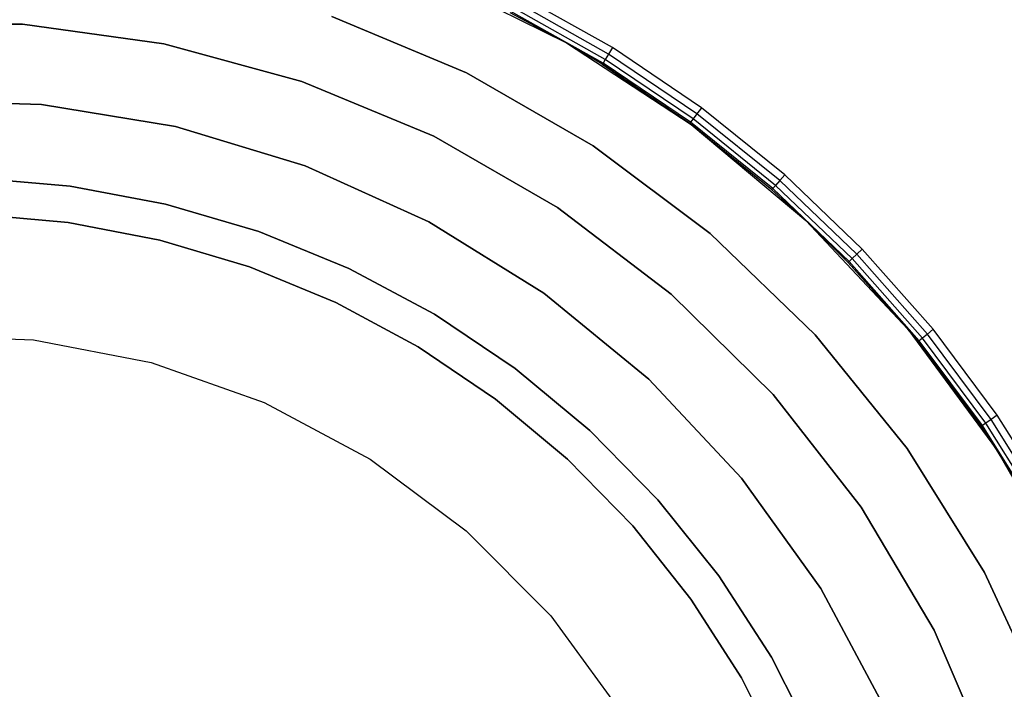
# Model space of a CAD drawing. Extents: x 0.61 to 3.96, y -1.67 to 1.67.
# Tile 23 of 27: x 2.37 to 3.36, y 0.45 to 1.12. Entities that reach past the tile are written whole.
import ezdxf

# ---------------------------------------------------------------- set-up
doc = ezdxf.new("R2010")
doc.units = 0
doc.header["$MEASUREMENT"] = 0
doc.layers.get('0').update_dxf_attribs({"color": 13, "linetype": 'CONTINUOUS'})

# ---------------------------------------------------------------- blocks, each defined once
blk = doc.blocks.new('ACRE_PM_STL_1')
at = {"color": 0}
for p, q in [((2.78151, 1.16707, 0.86811), (2.91607, 1.10034, 0.86811)), ((2.78151, 1.16707, 0.86811), (2.91607, 1.10034, 0.86811)), ((2.95862, 1.08918, 0.10977), (2.86512, 1.1416, 0.10977)), ((2.95862, 1.08918, 0.10977), (2.86512, 1.1416, 0.10977)), ((2.96258, 1.09559, 0.10827), (2.86853, 1.14832, 0.10827)), ((2.96258, 1.09559, 0.10827), (2.86853, 1.14832, 0.10827)), ((2.91607, 1.10034, 0.86811), (2.85963, 1.13076, 0.12795)), ((2.91607, 1.10034, 0.86811), (2.85963, 1.13076, 0.12795)), ((2.91607, 1.10034, 0.12795), (2.85963, 1.13076, 0.12795)), ((2.91607, 1.10034, 0.12795), (2.85963, 1.13076, 0.12795)), ((2.91607, 1.10034, 0.12795), (2.86031, 1.1321, 0.12042)), ((2.91607, 1.10034, 0.12795), (2.86031, 1.1321, 0.12042)), ((2.95303, 1.08011, 0.12042), (2.86031, 1.1321, 0.12042)), ((2.95303, 1.08011, 0.12042), (2.86031, 1.1321, 0.12042)), ((2.95527, 1.08374, 0.11403), (2.86224, 1.1359, 0.11403)), ((2.95527, 1.08374, 0.11403), (2.86224, 1.1359, 0.11403)), ((2.22492, 1.12036, 0.07677), (2.36869, 1.11903, 0.07677)), ((2.36869, 1.11903, 1.10039), (2.22492, 1.12036, 1.10039)), ((2.36869, 1.11903, 1.10039), (2.22492, 1.12036, 1.10039)), ((2.22492, 1.12036, 0.07677), (2.36869, 1.11903, 0.07677)), ((2.81569, 1.0701, 0.86811), (2.68018, 1.12702, 0.86811)), ((2.68018, 1.12702, 0.07677), (2.81569, 1.0701, 0.07677)), ((2.68018, 1.12702, 0.07677), (2.81569, 1.0701, 0.07677)), ((2.81569, 1.0701, 0.86811), (2.68018, 1.12702, 0.86811)), ((2.36869, 1.11903, 0.07677), (2.51111, 1.09933, 0.07677)), ((2.51111, 1.09933, 1.10039), (2.36869, 1.11903, 1.10039)), ((2.36869, 1.11903, 1.10039), (2.36869, 1.11903, 0.07677)), ((2.51111, 1.09933, 1.10039), (2.36869, 1.11903, 1.10039)), ((2.36869, 1.11903, 0.07677), (2.51111, 1.09933, 0.07677)), ((2.36869, 1.11903, 1.10039), (2.36869, 1.11903, 0.07677)), ((2.95224, 1.07884, 0.12795), (2.91607, 1.10034, 0.86811)), ((2.91607, 1.10034, 0.86811), (3.04179, 1.01815, 0.86811)), ((2.91607, 1.10034, 0.86811), (2.91607, 1.10034, 0.12795)), ((2.91607, 1.10034, 0.86811), (2.91607, 1.10034, 0.12795)), ((2.95224, 1.07884, 0.12795), (2.91607, 1.10034, 0.86811)), ((2.95224, 1.07884, 0.12795), (2.91607, 1.10034, 0.12795)), ((2.91607, 1.10034, 0.12795), (2.95303, 1.08011, 0.12042)), ((2.91607, 1.10034, 0.12795), (2.95303, 1.08011, 0.12042)), ((2.95224, 1.07884, 0.12795), (2.91607, 1.10034, 0.12795)), ((2.91607, 1.10034, 0.86811), (3.04179, 1.01815, 0.86811)), ((2.51111, 1.09933, 0.07677), (2.64985, 1.06158, 0.07677)), ((2.64985, 1.06158, 1.10039), (2.51111, 1.09933, 1.10039)), ((2.51111, 1.09933, 1.10039), (2.51111, 1.09933, 0.07677)), ((2.64985, 1.06158, 1.10039), (2.51111, 1.09933, 1.10039)), ((2.51111, 1.09933, 0.07677), (2.64985, 1.06158, 0.07677)), ((2.51111, 1.09933, 1.10039), (2.51111, 1.09933, 0.07677)), ((2.96258, 1.09559, 0.10827), (2.95862, 1.08918, 0.10977)), ((2.96258, 1.09559, 0.10827), (2.95862, 1.08918, 0.10977)), ((3.05188, 1.03517, 0.10827), (2.96258, 1.09559, 0.10827)), ((3.05188, 1.03517, 0.10827), (2.96258, 1.09559, 0.10827)), ((2.95224, 1.07884, 0.12795), (2.95303, 1.08011, 0.12042)), ((2.95224, 1.07884, 0.12795), (2.95303, 1.08011, 0.12042)), ((2.95527, 1.08374, 0.11403), (2.95303, 1.08011, 0.12042)), ((2.95527, 1.08374, 0.11403), (2.95303, 1.08011, 0.12042)), ((3.04107, 1.02055, 0.12042), (2.95303, 1.08011, 0.12042)), ((3.04107, 1.02055, 0.12042), (2.95303, 1.08011, 0.12042)), ((2.95862, 1.08918, 0.10977), (2.95527, 1.08374, 0.11403)), ((2.95862, 1.08918, 0.10977), (2.95527, 1.08374, 0.11403)), ((3.04361, 1.02398, 0.11403), (2.95527, 1.08374, 0.11403)), ((3.04361, 1.02398, 0.11403), (2.95527, 1.08374, 0.11403)), ((3.0474, 1.02911, 0.10977), (2.95862, 1.08918, 0.10977)), ((3.0474, 1.02911, 0.10977), (2.95862, 1.08918, 0.10977)), ((2.94318, 0.99695, 0.86811), (2.81569, 1.0701, 0.86811)), ((2.81569, 1.0701, 0.86811), (2.81569, 1.0701, 0.07677)), ((2.81569, 1.0701, 0.07677), (2.94318, 0.99695, 0.07677)), ((2.81569, 1.0701, 0.86811), (2.81569, 1.0701, 0.07677)), ((2.81569, 1.0701, 0.07677), (2.94318, 0.99695, 0.07677)), ((2.94318, 0.99695, 0.86811), (2.81569, 1.0701, 0.86811)), ((3.04018, 1.01934, 0.12795), (2.95224, 1.07884, 0.12795)), ((2.95224, 1.07884, 0.12795), (3.04179, 1.01815, 0.86811)), ((2.95224, 1.07884, 0.12795), (3.04179, 1.01815, 0.86811)), ((3.04018, 1.01934, 0.12795), (2.95224, 1.07884, 0.12795)), ((2.64985, 1.06158, 0.07677), (2.78262, 1.0064, 0.07677)), ((2.78262, 1.0064, 1.10039), (2.64985, 1.06158, 1.10039)), ((2.64985, 1.06158, 1.10039), (2.64985, 1.06158, 0.07677)), ((2.78262, 1.0064, 1.10039), (2.64985, 1.06158, 1.10039)), ((2.64985, 1.06158, 0.07677), (2.78262, 1.0064, 0.07677)), ((2.64985, 1.06158, 1.10039), (2.64985, 1.06158, 0.07677)), ((2.38791, 1.03837, 0.07677), (2.25151, 1.04272, 0.07677)), ((2.25151, 1.04272, 1.10039), (2.38791, 1.03837, 1.10039)), ((2.38791, 1.03837, 0.07677), (2.25151, 1.04272, 0.07677)), ((2.25151, 1.04272, 1.10039), (2.38791, 1.03837, 1.10039)), ((2.52258, 1.01624, 0.07677), (2.38791, 1.03837, 0.07677)), ((2.38791, 1.03837, 1.10039), (2.52258, 1.01624, 1.10039)), ((2.38791, 1.03837, 0.07677), (2.38791, 1.03837, 1.10039)), ((2.38791, 1.03837, 0.07677), (2.38791, 1.03837, 1.10039)), ((2.52258, 1.01624, 0.07677), (2.38791, 1.03837, 0.07677)), ((2.38791, 1.03837, 1.10039), (2.52258, 1.01624, 1.10039)), ((3.05188, 1.03517, 0.10827), (3.0474, 1.02911, 0.10977)), ((3.05188, 1.03517, 0.10827), (3.0474, 1.02911, 0.10977)), ((3.13582, 0.9675, 0.10827), (3.05188, 1.03517, 0.10827)), ((3.13582, 0.9675, 0.10827), (3.05188, 1.03517, 0.10827)), ((3.04018, 1.01934, 0.12795), (3.04107, 1.02055, 0.12042)), ((3.04018, 1.01934, 0.12795), (3.04107, 1.02055, 0.12042)), ((3.04361, 1.02398, 0.11403), (3.04107, 1.02055, 0.12042)), ((3.04361, 1.02398, 0.11403), (3.04107, 1.02055, 0.12042)), ((3.12382, 0.95383, 0.12042), (3.04107, 1.02055, 0.12042)), ((3.12382, 0.95383, 0.12042), (3.04107, 1.02055, 0.12042)), ((3.0474, 1.02911, 0.10977), (3.04361, 1.02398, 0.11403)), ((3.0474, 1.02911, 0.10977), (3.04361, 1.02398, 0.11403)), ((3.12664, 0.95703, 0.11403), (3.04361, 1.02398, 0.11403)), ((3.12664, 0.95703, 0.11403), (3.04361, 1.02398, 0.11403)), ((3.13085, 0.96183, 0.10977), (3.0474, 1.02911, 0.10977)), ((3.13085, 0.96183, 0.10977), (3.0474, 1.02911, 0.10977)), ((2.65321, 0.97673, 0.07677), (2.52258, 1.01624, 0.07677)), ((2.52258, 1.01624, 1.10039), (2.65321, 0.97673, 1.10039)), ((2.52258, 1.01624, 0.07677), (2.52258, 1.01624, 1.10039)), ((2.52258, 1.01624, 0.07677), (2.52258, 1.01624, 1.10039)), ((2.65321, 0.97673, 0.07677), (2.52258, 1.01624, 0.07677)), ((2.52258, 1.01624, 1.10039), (2.65321, 0.97673, 1.10039)), ((3.12283, 0.9527, 0.12795), (3.04018, 1.01934, 0.12795)), ((3.04018, 1.01934, 0.12795), (3.04179, 1.01815, 0.86811)), ((3.04018, 1.01934, 0.12795), (3.04179, 1.01815, 0.86811)), ((3.12283, 0.9527, 0.12795), (3.04018, 1.01934, 0.12795)), ((3.12283, 0.9527, 0.12795), (3.04179, 1.01815, 0.86811)), ((3.04179, 1.01815, 0.86811), (3.15691, 0.92167, 0.86811)), ((3.12283, 0.9527, 0.12795), (3.04179, 1.01815, 0.86811)), ((3.04179, 1.01815, 0.86811), (3.15691, 0.92167, 0.86811)), ((2.78262, 1.0064, 0.07677), (2.90724, 0.9347, 0.07677)), ((2.90724, 0.9347, 1.10039), (2.78262, 1.0064, 1.10039)), ((2.78262, 1.0064, 1.10039), (2.78262, 1.0064, 0.07677)), ((2.90724, 0.9347, 1.10039), (2.78262, 1.0064, 1.10039)), ((2.78262, 1.0064, 0.07677), (2.90724, 0.9347, 0.07677)), ((2.78262, 1.0064, 1.10039), (2.78262, 1.0064, 0.07677)), ((3.06072, 0.9087, 0.86811), (2.94318, 0.99695, 0.86811)), ((2.94318, 0.99695, 0.86811), (2.94318, 0.99695, 0.07677)), ((2.94318, 0.99695, 0.07677), (3.06072, 0.9087, 0.07677)), ((2.94318, 0.99695, 0.86811), (2.94318, 0.99695, 0.07677)), ((2.94318, 0.99695, 0.07677), (3.06072, 0.9087, 0.07677)), ((3.06072, 0.9087, 0.86811), (2.94318, 0.99695, 0.86811)), ((2.77756, 0.92051, 0.07677), (2.65321, 0.97673, 0.07677)), ((2.65321, 0.97673, 1.10039), (2.77756, 0.92051, 1.10039)), ((2.65321, 0.97673, 0.07677), (2.65321, 0.97673, 1.10039)), ((2.65321, 0.97673, 0.07677), (2.65321, 0.97673, 1.10039)), ((2.77756, 0.92051, 0.07677), (2.65321, 0.97673, 0.07677)), ((2.65321, 0.97673, 1.10039), (2.77756, 0.92051, 1.10039)), ((2.31933, 0.9646, 0.6752), (2.41675, 0.95633, 0.6752)), ((2.41675, 0.95633, 0.59646), (2.31933, 0.9646, 0.59646)), ((2.31933, 0.9646, 0.6752), (2.41675, 0.95633, 0.6752)), ((2.41675, 0.95633, 0.59646), (2.31933, 0.9646, 0.59646)), ((3.13085, 0.96183, 0.10977), (3.12664, 0.95703, 0.11403)), ((3.13085, 0.96183, 0.10977), (3.12664, 0.95703, 0.11403)), ((3.13582, 0.9675, 0.10827), (3.13085, 0.96183, 0.10977)), ((3.13582, 0.9675, 0.10827), (3.13085, 0.96183, 0.10977)), ((3.20837, 0.88781, 0.10977), (3.13085, 0.96183, 0.10977)), ((3.20837, 0.88781, 0.10977), (3.13085, 0.96183, 0.10977)), ((3.2138, 0.89303, 0.10827), (3.13582, 0.9675, 0.10827)), ((3.2138, 0.89303, 0.10827), (3.13582, 0.9675, 0.10827)), ((2.41675, 0.95633, 0.6752), (2.41675, 0.95633, 0.59646)), ((2.41675, 0.95633, 0.6752), (2.51283, 0.93824, 0.6752)), ((2.51283, 0.93824, 0.59646), (2.41675, 0.95633, 0.59646)), ((2.41675, 0.95633, 0.6752), (2.41675, 0.95633, 0.59646)), ((2.41675, 0.95633, 0.6752), (2.51283, 0.93824, 0.6752)), ((2.51283, 0.93824, 0.59646), (2.41675, 0.95633, 0.59646)), ((3.12283, 0.9527, 0.12795), (3.12382, 0.95383, 0.12042)), ((3.12283, 0.9527, 0.12795), (3.12382, 0.95383, 0.12042)), ((3.15691, 0.92167, 0.12795), (3.12283, 0.9527, 0.12795)), ((3.12283, 0.9527, 0.12795), (3.15691, 0.92167, 0.86811)), ((3.12283, 0.9527, 0.12795), (3.15691, 0.92167, 0.86811)), ((3.15691, 0.92167, 0.12795), (3.12283, 0.9527, 0.12795)), ((3.12664, 0.95703, 0.11403), (3.12382, 0.95383, 0.12042)), ((3.12664, 0.95703, 0.11403), (3.12382, 0.95383, 0.12042)), ((3.15691, 0.92167, 0.12795), (3.12382, 0.95383, 0.12042)), ((3.15691, 0.92167, 0.12795), (3.12382, 0.95383, 0.12042)), ((3.2007, 0.88042, 0.12042), (3.12382, 0.95383, 0.12042)), ((3.2007, 0.88042, 0.12042), (3.12382, 0.95383, 0.12042)), ((3.20377, 0.88338, 0.11403), (3.12664, 0.95703, 0.11403)), ((3.20377, 0.88338, 0.11403), (3.12664, 0.95703, 0.11403)), ((2.51283, 0.93824, 0.6752), (2.51283, 0.93824, 0.59646)), ((2.51283, 0.93824, 0.6752), (2.60659, 0.91053, 0.6752)), ((2.60659, 0.91053, 0.59646), (2.51283, 0.93824, 0.59646)), ((2.51283, 0.93824, 0.6752), (2.51283, 0.93824, 0.59646)), ((2.51283, 0.93824, 0.6752), (2.60659, 0.91053, 0.6752)), ((2.60659, 0.91053, 0.59646), (2.51283, 0.93824, 0.59646)), ((2.90724, 0.9347, 0.07677), (3.02167, 0.84764, 0.07677)), ((3.02167, 0.84764, 1.10039), (2.90724, 0.9347, 1.10039)), ((2.90724, 0.9347, 1.10039), (2.90724, 0.9347, 0.07677)), ((3.02167, 0.84764, 1.10039), (2.90724, 0.9347, 1.10039)), ((2.90724, 0.9347, 0.07677), (3.02167, 0.84764, 0.07677)), ((2.90724, 0.9347, 1.10039), (2.90724, 0.9347, 0.07677)), ((2.4146, 0.91977, 0.08337), (2.32089, 0.92801, 0.08337)), ((2.32089, 0.92801, 0.13104), (2.4146, 0.91977, 0.13104)), ((2.4146, 0.91977, 0.08337), (2.32089, 0.92801, 0.08337)), ((2.32089, 0.92801, 0.13104), (2.4146, 0.91977, 0.13104)), ((3.19962, 0.87938, 0.12795), (3.15691, 0.92167, 0.86811)), ((3.15691, 0.92167, 0.86811), (3.25981, 0.81226, 0.86811)), ((3.19962, 0.87938, 0.12795), (3.15691, 0.92167, 0.12795)), ((3.15691, 0.92167, 0.12795), (3.15691, 0.92167, 0.86811)), ((3.19962, 0.87938, 0.12795), (3.15691, 0.92167, 0.86811)), ((3.15691, 0.92167, 0.12795), (3.15691, 0.92167, 0.86811)), ((3.15691, 0.92167, 0.12795), (3.2007, 0.88042, 0.12042)), ((3.15691, 0.92167, 0.12795), (3.2007, 0.88042, 0.12042)), ((3.19962, 0.87938, 0.12795), (3.15691, 0.92167, 0.12795)), ((3.15691, 0.92167, 0.86811), (3.25981, 0.81226, 0.86811)), ((2.50699, 0.90209, 0.08337), (2.4146, 0.91977, 0.08337)), ((2.4146, 0.91977, 0.08337), (2.4146, 0.91977, 0.13104)), ((2.4146, 0.91977, 0.13104), (2.50699, 0.90209, 0.13104)), ((2.4146, 0.91977, 0.08337), (2.4146, 0.91977, 0.13104)), ((2.50699, 0.90209, 0.08337), (2.4146, 0.91977, 0.08337)), ((2.4146, 0.91977, 0.13104), (2.50699, 0.90209, 0.13104)), ((2.89351, 0.84854, 0.07677), (2.77756, 0.92051, 0.07677)), ((2.77756, 0.92051, 1.10039), (2.89351, 0.84854, 1.10039)), ((2.77756, 0.92051, 0.07677), (2.77756, 0.92051, 1.10039)), ((2.77756, 0.92051, 0.07677), (2.77756, 0.92051, 1.10039)), ((2.89351, 0.84854, 0.07677), (2.77756, 0.92051, 0.07677)), ((2.77756, 0.92051, 1.10039), (2.89351, 0.84854, 1.10039)), ((2.59713, 0.87516, 0.08337), (2.50699, 0.90209, 0.08337)), ((2.50699, 0.90209, 0.08337), (2.50699, 0.90209, 0.13104)), ((2.50699, 0.90209, 0.13104), (2.59713, 0.87516, 0.13104)), ((2.50699, 0.90209, 0.08337), (2.50699, 0.90209, 0.13104)), ((2.59713, 0.87516, 0.08337), (2.50699, 0.90209, 0.08337)), ((2.50699, 0.90209, 0.13104), (2.59713, 0.87516, 0.13104)), ((2.60659, 0.91053, 0.6752), (2.60659, 0.91053, 0.59646)), ((2.60659, 0.91053, 0.6752), (2.69706, 0.87347, 0.6752)), ((2.69706, 0.87347, 0.59646), (2.60659, 0.91053, 0.59646)), ((2.60659, 0.91053, 0.6752), (2.60659, 0.91053, 0.59646)), ((2.60659, 0.91053, 0.6752), (2.69706, 0.87347, 0.6752)), ((2.69706, 0.87347, 0.59646), (2.60659, 0.91053, 0.59646)), ((3.16652, 0.80667, 0.86811), (3.06072, 0.9087, 0.86811)), ((3.06072, 0.9087, 0.86811), (3.06072, 0.9087, 0.07677)), ((3.06072, 0.9087, 0.07677), (3.16652, 0.80667, 0.07677)), ((3.06072, 0.9087, 0.86811), (3.06072, 0.9087, 0.07677)), ((3.06072, 0.9087, 0.07677), (3.16652, 0.80667, 0.07677)), ((3.16652, 0.80667, 0.86811), (3.06072, 0.9087, 0.86811)), ((3.2138, 0.89303, 0.10827), (3.20837, 0.88781, 0.10977)), ((3.2138, 0.89303, 0.10827), (3.20837, 0.88781, 0.10977)), ((3.28527, 0.81231, 0.10827), (3.2138, 0.89303, 0.10827)), ((3.28527, 0.81231, 0.10827), (3.2138, 0.89303, 0.10827)), ((3.20377, 0.88338, 0.11403), (3.2007, 0.88042, 0.12042)), ((3.20377, 0.88338, 0.11403), (3.2007, 0.88042, 0.12042)), ((3.20837, 0.88781, 0.10977), (3.20377, 0.88338, 0.11403)), ((3.20837, 0.88781, 0.10977), (3.20377, 0.88338, 0.11403)), ((3.27447, 0.80352, 0.11403), (3.20377, 0.88338, 0.11403)), ((3.27447, 0.80352, 0.11403), (3.20377, 0.88338, 0.11403)), ((3.27943, 0.80755, 0.10977), (3.20837, 0.88781, 0.10977)), ((3.27943, 0.80755, 0.10977), (3.20837, 0.88781, 0.10977)), ((2.68407, 0.83924, 0.08337), (2.59713, 0.87516, 0.08337)), ((2.59713, 0.87516, 0.08337), (2.59713, 0.87516, 0.13104)), ((2.59713, 0.87516, 0.13104), (2.68407, 0.83924, 0.13104)), ((2.59713, 0.87516, 0.08337), (2.59713, 0.87516, 0.13104)), ((2.68407, 0.83924, 0.08337), (2.59713, 0.87516, 0.08337)), ((2.59713, 0.87516, 0.13104), (2.68407, 0.83924, 0.13104)), ((2.69706, 0.87347, 0.6752), (2.69706, 0.87347, 0.59646)), ((2.69706, 0.87347, 0.6752), (2.78332, 0.82746, 0.6752)), ((2.78332, 0.82746, 0.59646), (2.69706, 0.87347, 0.59646)), ((2.69706, 0.87347, 0.6752), (2.69706, 0.87347, 0.59646)), ((2.69706, 0.87347, 0.6752), (2.78332, 0.82746, 0.6752)), ((2.78332, 0.82746, 0.59646), (2.69706, 0.87347, 0.59646)), ((3.19962, 0.87938, 0.12795), (3.2007, 0.88042, 0.12042)), ((3.19962, 0.87938, 0.12795), (3.2007, 0.88042, 0.12042)), ((3.25981, 0.81226, 0.12795), (3.19962, 0.87938, 0.12795)), ((3.19962, 0.87938, 0.12795), (3.25981, 0.81226, 0.86811)), ((3.19962, 0.87938, 0.12795), (3.25981, 0.81226, 0.86811)), ((3.19962, 0.87938, 0.12795), (3.27116, 0.80083, 0.12042)), ((3.25981, 0.81226, 0.12795), (3.19962, 0.87938, 0.12795)), ((3.19962, 0.87938, 0.12795), (3.27116, 0.80083, 0.12042)), ((3.27116, 0.80083, 0.12042), (3.2007, 0.88042, 0.12042)), ((3.27116, 0.80083, 0.12042), (3.2007, 0.88042, 0.12042)), ((2.99907, 0.76205, 0.07677), (2.89351, 0.84854, 0.07677)), ((2.89351, 0.84854, 1.10039), (2.99907, 0.76205, 1.10039)), ((2.89351, 0.84854, 0.07677), (2.89351, 0.84854, 1.10039)), ((2.89351, 0.84854, 0.07677), (2.89351, 0.84854, 1.10039)), ((2.99907, 0.76205, 0.07677), (2.89351, 0.84854, 0.07677)), ((2.89351, 0.84854, 1.10039), (2.99907, 0.76205, 1.10039)), ((3.02167, 0.84764, 0.07677), (3.12403, 0.74667, 0.07677)), ((3.12403, 0.74667, 1.10039), (3.02167, 0.84764, 1.10039)), ((3.02167, 0.84764, 1.10039), (3.02167, 0.84764, 0.07677)), ((3.12403, 0.74667, 1.10039), (3.02167, 0.84764, 1.10039)), ((3.02167, 0.84764, 0.07677), (3.12403, 0.74667, 0.07677)), ((3.02167, 0.84764, 1.10039), (3.02167, 0.84764, 0.07677)), ((2.76693, 0.79471, 0.08337), (2.68407, 0.83924, 0.08337)), ((2.68407, 0.83924, 0.08337), (2.68407, 0.83924, 0.13104)), ((2.68407, 0.83924, 0.13104), (2.76693, 0.79471, 0.13104)), ((2.68407, 0.83924, 0.08337), (2.68407, 0.83924, 0.13104)), ((2.76693, 0.79471, 0.08337), (2.68407, 0.83924, 0.08337)), ((2.68407, 0.83924, 0.13104), (2.76693, 0.79471, 0.13104)), ((2.78332, 0.82746, 0.6752), (2.78332, 0.82746, 0.59646)), ((2.78332, 0.82746, 0.6752), (2.86449, 0.77295, 0.6752)), ((2.86449, 0.77295, 0.59646), (2.78332, 0.82746, 0.59646)), ((2.78332, 0.82746, 0.6752), (2.78332, 0.82746, 0.59646)), ((2.78332, 0.82746, 0.6752), (2.86449, 0.77295, 0.6752)), ((2.86449, 0.77295, 0.59646), (2.78332, 0.82746, 0.59646)), ((2.25943, 0.80663, 0.07677), (2.37996, 0.80166, 0.07677)), ((2.25943, 0.80663, 0.07677), (2.37996, 0.80166, 0.07677)), ((2.25943, 0.80663, 0.00197), (2.37996, 0.80166, 0.00197)), ((2.25943, 0.80663, 0.00197), (2.37996, 0.80166, 0.00197)), ((3.25898, 0.69241, 0.86811), (3.16652, 0.80667, 0.86811)), ((3.16652, 0.80667, 0.86811), (3.16652, 0.80667, 0.07677)), ((3.16652, 0.80667, 0.07677), (3.25898, 0.69241, 0.07677)), ((3.16652, 0.80667, 0.86811), (3.16652, 0.80667, 0.07677)), ((3.16652, 0.80667, 0.07677), (3.25898, 0.69241, 0.07677)), ((3.25898, 0.69241, 0.86811), (3.16652, 0.80667, 0.86811)), ((3.27, 0.79988, 0.12795), (3.25981, 0.81226, 0.86811)), ((3.25981, 0.81226, 0.86811), (3.34904, 0.69144, 0.86811)), ((3.27, 0.79988, 0.12795), (3.25981, 0.81226, 0.12795)), ((3.25981, 0.81226, 0.12795), (3.25981, 0.81226, 0.86811)), ((3.27, 0.79988, 0.12795), (3.25981, 0.81226, 0.86811)), ((3.25981, 0.81226, 0.12795), (3.25981, 0.81226, 0.86811)), ((3.25981, 0.81226, 0.12795), (3.27116, 0.80083, 0.12042)), ((3.25981, 0.81226, 0.12795), (3.27116, 0.80083, 0.12042)), ((3.27, 0.79988, 0.12795), (3.25981, 0.81226, 0.12795)), ((3.25981, 0.81226, 0.86811), (3.34904, 0.69144, 0.86811)), ((3.27447, 0.80352, 0.11403), (3.27116, 0.80083, 0.12042)), ((3.27447, 0.80352, 0.11403), (3.27116, 0.80083, 0.12042)), ((3.27943, 0.80755, 0.10977), (3.27447, 0.80352, 0.11403)), ((3.27943, 0.80755, 0.10977), (3.27447, 0.80352, 0.11403)), ((3.33825, 0.71803, 0.11403), (3.27447, 0.80352, 0.11403)), ((3.33825, 0.71803, 0.11403), (3.27447, 0.80352, 0.11403)), ((3.28527, 0.81231, 0.10827), (3.27943, 0.80755, 0.10977)), ((3.28527, 0.81231, 0.10827), (3.27943, 0.80755, 0.10977)), ((3.34352, 0.72163, 0.10977), (3.27943, 0.80755, 0.10977)), ((3.34352, 0.72163, 0.10977), (3.27943, 0.80755, 0.10977)), ((3.34974, 0.72588, 0.10827), (3.28527, 0.81231, 0.10827)), ((3.34974, 0.72588, 0.10827), (3.28527, 0.81231, 0.10827)), ((2.37996, 0.80166, 0.07677), (2.49839, 0.77877, 0.07677)), ((2.37996, 0.80166, 0.07677), (2.49839, 0.77877, 0.07677)), ((2.37996, 0.80166, 0.07677), (2.37996, 0.80166, 0.00197)), ((2.37996, 0.80166, 0.00197), (2.49839, 0.77877, 0.00197)), ((2.37996, 0.80166, 0.07677), (2.37996, 0.80166, 0.00197)), ((2.37996, 0.80166, 0.00197), (2.49839, 0.77877, 0.00197)), ((2.84487, 0.74203, 0.08337), (2.76693, 0.79471, 0.08337)), ((2.76693, 0.79471, 0.08337), (2.76693, 0.79471, 0.13104)), ((2.76693, 0.79471, 0.13104), (2.84487, 0.74203, 0.13104)), ((2.76693, 0.79471, 0.08337), (2.76693, 0.79471, 0.13104)), ((2.84487, 0.74203, 0.08337), (2.76693, 0.79471, 0.08337)), ((2.76693, 0.79471, 0.13104), (2.84487, 0.74203, 0.13104)), ((3.27, 0.79988, 0.12795), (3.27116, 0.80083, 0.12042)), ((3.27, 0.79988, 0.12795), (3.27116, 0.80083, 0.12042)), ((3.33348, 0.71478, 0.12795), (3.27, 0.79988, 0.12795)), ((3.27, 0.79988, 0.12795), (3.34904, 0.69144, 0.86811)), ((3.27, 0.79988, 0.12795), (3.34904, 0.69144, 0.86811)), ((3.33348, 0.71478, 0.12795), (3.27, 0.79988, 0.12795)), ((3.33472, 0.71563, 0.12042), (3.27116, 0.80083, 0.12042)), ((3.33472, 0.71563, 0.12042), (3.27116, 0.80083, 0.12042)), ((2.49839, 0.77877, 0.07677), (2.6121, 0.73849, 0.07677)), ((2.49839, 0.77877, 0.07677), (2.6121, 0.73849, 0.07677)), ((2.49839, 0.77877, 0.07677), (2.49839, 0.77877, 0.00197)), ((2.49839, 0.77877, 0.00197), (2.6121, 0.73849, 0.00197)), ((2.49839, 0.77877, 0.07677), (2.49839, 0.77877, 0.00197)), ((2.49839, 0.77877, 0.00197), (2.6121, 0.73849, 0.00197)), ((2.86449, 0.77295, 0.6752), (2.86449, 0.77295, 0.59646)), ((2.86449, 0.77295, 0.6752), (2.93972, 0.71051, 0.6752)), ((2.93972, 0.71051, 0.59646), (2.86449, 0.77295, 0.59646)), ((2.86449, 0.77295, 0.6752), (2.86449, 0.77295, 0.59646)), ((2.86449, 0.77295, 0.6752), (2.93972, 0.71051, 0.6752)), ((2.93972, 0.71051, 0.59646), (2.86449, 0.77295, 0.59646)), ((3.09244, 0.66252, 0.07677), (2.99907, 0.76205, 0.07677)), ((2.99907, 0.76205, 1.10039), (3.09244, 0.66252, 1.10039)), ((2.99907, 0.76205, 0.07677), (2.99907, 0.76205, 1.10039)), ((2.99907, 0.76205, 0.07677), (2.99907, 0.76205, 1.10039)), ((3.09244, 0.66252, 0.07677), (2.99907, 0.76205, 0.07677)), ((2.99907, 0.76205, 1.10039), (3.09244, 0.66252, 1.10039)), ((3.12403, 0.74667, 0.07677), (3.21264, 0.63344, 0.07677)), ((3.21264, 0.63344, 1.10039), (3.12403, 0.74667, 1.10039)), ((3.12403, 0.74667, 1.10039), (3.12403, 0.74667, 0.07677)), ((3.21264, 0.63344, 1.10039), (3.12403, 0.74667, 1.10039)), ((3.12403, 0.74667, 0.07677), (3.21264, 0.63344, 0.07677)), ((3.12403, 0.74667, 1.10039), (3.12403, 0.74667, 0.07677)), ((2.6121, 0.73849, 0.07677), (2.71853, 0.68171, 0.07677)), ((2.6121, 0.73849, 0.07677), (2.71853, 0.68171, 0.07677)), ((2.6121, 0.73849, 0.07677), (2.6121, 0.73849, 0.00197)), ((2.6121, 0.73849, 0.00197), (2.71853, 0.68171, 0.00197)), ((2.6121, 0.73849, 0.07677), (2.6121, 0.73849, 0.00197)), ((2.6121, 0.73849, 0.00197), (2.71853, 0.68171, 0.00197)), ((2.91707, 0.68173, 0.08337), (2.84487, 0.74203, 0.08337)), ((2.84487, 0.74203, 0.08337), (2.84487, 0.74203, 0.13104)), ((2.84487, 0.74203, 0.13104), (2.91707, 0.68173, 0.13104)), ((2.84487, 0.74203, 0.08337), (2.84487, 0.74203, 0.13104)), ((2.91707, 0.68173, 0.08337), (2.84487, 0.74203, 0.08337)), ((2.84487, 0.74203, 0.13104), (2.91707, 0.68173, 0.13104)), ((3.34974, 0.72588, 0.10827), (3.34352, 0.72163, 0.10977)), ((3.34974, 0.72588, 0.10827), (3.34352, 0.72163, 0.10977)), ((3.40675, 0.63436, 0.10827), (3.34974, 0.72588, 0.10827)), ((3.40675, 0.63436, 0.10827), (3.34974, 0.72588, 0.10827)), ((3.33348, 0.71478, 0.12795), (3.33472, 0.71563, 0.12042)), ((3.33348, 0.71478, 0.12795), (3.33472, 0.71563, 0.12042)), ((3.34904, 0.69144, 0.12795), (3.33348, 0.71478, 0.12795)), ((3.33348, 0.71478, 0.12795), (3.34904, 0.69144, 0.86811)), ((3.33348, 0.71478, 0.12795), (3.34904, 0.69144, 0.86811)), ((3.34904, 0.69144, 0.12795), (3.33348, 0.71478, 0.12795)), ((3.33825, 0.71803, 0.11403), (3.33472, 0.71563, 0.12042)), ((3.33825, 0.71803, 0.11403), (3.33472, 0.71563, 0.12042)), ((3.34904, 0.69144, 0.12795), (3.33472, 0.71563, 0.12042)), ((3.34904, 0.69144, 0.12795), (3.33472, 0.71563, 0.12042)), ((3.39093, 0.6254, 0.12042), (3.33472, 0.71563, 0.12042)), ((3.39093, 0.6254, 0.12042), (3.33472, 0.71563, 0.12042)), ((3.34352, 0.72163, 0.10977), (3.33825, 0.71803, 0.11403)), ((3.34352, 0.72163, 0.10977), (3.33825, 0.71803, 0.11403)), ((3.39464, 0.62751, 0.11403), (3.33825, 0.71803, 0.11403)), ((3.39464, 0.62751, 0.11403), (3.33825, 0.71803, 0.11403)), ((3.4002, 0.63065, 0.10977), (3.34352, 0.72163, 0.10977)), ((3.4002, 0.63065, 0.10977), (3.34352, 0.72163, 0.10977)), ((2.93972, 0.71051, 0.6752), (2.93972, 0.71051, 0.59646)), ((2.93972, 0.71051, 0.6752), (3.00825, 0.64078, 0.6752)), ((3.00825, 0.64078, 0.59646), (2.93972, 0.71051, 0.59646)), ((2.93972, 0.71051, 0.6752), (2.93972, 0.71051, 0.59646)), ((2.93972, 0.71051, 0.6752), (3.00825, 0.64078, 0.6752)), ((3.00825, 0.64078, 0.59646), (2.93972, 0.71051, 0.59646)), ((3.3367, 0.56765, 0.86811), (3.25898, 0.69241, 0.86811)), ((3.25898, 0.69241, 0.86811), (3.25898, 0.69241, 0.07677)), ((3.25898, 0.69241, 0.07677), (3.3367, 0.56765, 0.07677)), ((3.25898, 0.69241, 0.86811), (3.25898, 0.69241, 0.07677)), ((3.25898, 0.69241, 0.07677), (3.3367, 0.56765, 0.07677)), ((3.3367, 0.56765, 0.86811), (3.25898, 0.69241, 0.86811)), ((3.34904, 0.69144, 0.12795), (3.34904, 0.69144, 0.86811)), ((3.34904, 0.69144, 0.86811), (3.38962, 0.62466, 0.12795)), ((3.38962, 0.62466, 0.12795), (3.34904, 0.69144, 0.12795)), ((3.34904, 0.69144, 0.86811), (3.38962, 0.62466, 0.12795)), ((3.34904, 0.69144, 0.86811), (3.42336, 0.56091, 0.86811)), ((3.34904, 0.69144, 0.12795), (3.34904, 0.69144, 0.86811)), ((3.34904, 0.69144, 0.12795), (3.39093, 0.6254, 0.12042)), ((3.38962, 0.62466, 0.12795), (3.34904, 0.69144, 0.12795)), ((3.34904, 0.69144, 0.12795), (3.39093, 0.6254, 0.12042)), ((3.34904, 0.69144, 0.86811), (3.42336, 0.56091, 0.86811)), ((2.71853, 0.68171, 0.07677), (2.81531, 0.60971, 0.07677)), ((2.71853, 0.68171, 0.07677), (2.81531, 0.60971, 0.07677)), ((2.71853, 0.68171, 0.07677), (2.71853, 0.68171, 0.00197)), ((2.71853, 0.68171, 0.00197), (2.81531, 0.60971, 0.00197)), ((2.71853, 0.68171, 0.07677), (2.71853, 0.68171, 0.00197)), ((2.71853, 0.68171, 0.00197), (2.81531, 0.60971, 0.00197)), ((2.98281, 0.61444, 0.08337), (2.91707, 0.68173, 0.08337)), ((2.91707, 0.68173, 0.08337), (2.91707, 0.68173, 0.13104)), ((2.91707, 0.68173, 0.13104), (2.98281, 0.61444, 0.13104)), ((2.91707, 0.68173, 0.08337), (2.91707, 0.68173, 0.13104)), ((2.98281, 0.61444, 0.08337), (2.91707, 0.68173, 0.08337)), ((2.91707, 0.68173, 0.13104), (2.98281, 0.61444, 0.13104)), ((3.17202, 0.55165, 0.07677), (3.09244, 0.66252, 0.07677)), ((3.09244, 0.66252, 1.10039), (3.17202, 0.55165, 1.10039)), ((3.09244, 0.66252, 0.07677), (3.09244, 0.66252, 1.10039)), ((3.09244, 0.66252, 0.07677), (3.09244, 0.66252, 1.10039)), ((3.17202, 0.55165, 0.07677), (3.09244, 0.66252, 0.07677)), ((3.09244, 0.66252, 1.10039), (3.17202, 0.55165, 1.10039)), ((3.00825, 0.64078, 0.6752), (3.00825, 0.64078, 0.59646)), ((3.00825, 0.64078, 0.6752), (3.06937, 0.56447, 0.6752)), ((3.06937, 0.56447, 0.59646), (3.00825, 0.64078, 0.59646)), ((3.00825, 0.64078, 0.6752), (3.00825, 0.64078, 0.59646)), ((3.00825, 0.64078, 0.6752), (3.06937, 0.56447, 0.6752)), ((3.06937, 0.56447, 0.59646), (3.00825, 0.64078, 0.59646)), ((3.21264, 0.63344, 0.07677), (3.28604, 0.50981, 0.07677)), ((3.28604, 0.50981, 1.10039), (3.21264, 0.63344, 1.10039)), ((3.21264, 0.63344, 1.10039), (3.21264, 0.63344, 0.07677)), ((3.28604, 0.50981, 1.10039), (3.21264, 0.63344, 1.10039)), ((3.21264, 0.63344, 0.07677), (3.28604, 0.50981, 0.07677)), ((3.21264, 0.63344, 1.10039), (3.21264, 0.63344, 0.07677)), ((3.0414, 0.54084, 0.08337), (2.98281, 0.61444, 0.08337)), ((2.98281, 0.61444, 0.08337), (2.98281, 0.61444, 0.13104)), ((2.98281, 0.61444, 0.13104), (3.0414, 0.54084, 0.13104)), ((2.98281, 0.61444, 0.08337), (2.98281, 0.61444, 0.13104)), ((3.0414, 0.54084, 0.08337), (2.98281, 0.61444, 0.08337)), ((2.98281, 0.61444, 0.13104), (3.0414, 0.54084, 0.13104)), ((2.81531, 0.60971, 0.07677), (2.90027, 0.52408, 0.07677)), ((2.81531, 0.60971, 0.07677), (2.90027, 0.52408, 0.07677)), ((2.81531, 0.60971, 0.07677), (2.81531, 0.60971, 0.00197)), ((2.81531, 0.60971, 0.00197), (2.90027, 0.52408, 0.00197)), ((2.81531, 0.60971, 0.07677), (2.81531, 0.60971, 0.00197)), ((2.81531, 0.60971, 0.00197), (2.90027, 0.52408, 0.00197)), ((3.39849, 0.43429, 0.86811), (3.3367, 0.56765, 0.86811)), ((3.3367, 0.56765, 0.86811), (3.3367, 0.56765, 0.07677)), ((3.3367, 0.56765, 0.07677), (3.39849, 0.43429, 0.07677)), ((3.3367, 0.56765, 0.86811), (3.3367, 0.56765, 0.07677)), ((3.3367, 0.56765, 0.07677), (3.39849, 0.43429, 0.07677)), ((3.39849, 0.43429, 0.86811), (3.3367, 0.56765, 0.86811)), ((3.06937, 0.56447, 0.6752), (3.06937, 0.56447, 0.59646)), ((3.06937, 0.56447, 0.6752), (3.12246, 0.48237, 0.6752)), ((3.12246, 0.48237, 0.59646), (3.06937, 0.56447, 0.59646)), ((3.06937, 0.56447, 0.6752), (3.06937, 0.56447, 0.59646)), ((3.06937, 0.56447, 0.6752), (3.12246, 0.48237, 0.6752)), ((3.12246, 0.48237, 0.59646), (3.06937, 0.56447, 0.59646)), ((3.23645, 0.43135, 0.07677), (3.17202, 0.55165, 0.07677)), ((3.17202, 0.55165, 1.10039), (3.23645, 0.43135, 1.10039)), ((3.17202, 0.55165, 0.07677), (3.17202, 0.55165, 1.10039)), ((3.17202, 0.55165, 0.07677), (3.17202, 0.55165, 1.10039)), ((3.23645, 0.43135, 0.07677), (3.17202, 0.55165, 0.07677)), ((3.17202, 0.55165, 1.10039), (3.23645, 0.43135, 1.10039)), ((3.09224, 0.46169, 0.08337), (3.0414, 0.54084, 0.08337)), ((3.0414, 0.54084, 0.08337), (3.0414, 0.54084, 0.13104)), ((3.0414, 0.54084, 0.13104), (3.09224, 0.46169, 0.13104)), ((3.0414, 0.54084, 0.08337), (3.0414, 0.54084, 0.13104)), ((3.09224, 0.46169, 0.08337), (3.0414, 0.54084, 0.08337)), ((3.0414, 0.54084, 0.13104), (3.09224, 0.46169, 0.13104)), ((2.90027, 0.52408, 0.07677), (2.97153, 0.42675, 0.07677)), ((2.90027, 0.52408, 0.07677), (2.97153, 0.42675, 0.07677)), ((2.90027, 0.52408, 0.07677), (2.90027, 0.52408, 0.00197)), ((2.90027, 0.52408, 0.00197), (2.97153, 0.42675, 0.00197)), ((2.90027, 0.52408, 0.07677), (2.90027, 0.52408, 0.00197)), ((2.90027, 0.52408, 0.00197), (2.97153, 0.42675, 0.00197)), ((3.28604, 0.50981, 0.07677), (3.34302, 0.3778, 0.07677)), ((3.34302, 0.3778, 1.10039), (3.28604, 0.50981, 1.10039)), ((3.28604, 0.50981, 1.10039), (3.28604, 0.50981, 0.07677)), ((3.34302, 0.3778, 1.10039), (3.28604, 0.50981, 1.10039)), ((3.28604, 0.50981, 0.07677), (3.34302, 0.3778, 0.07677)), ((3.28604, 0.50981, 1.10039), (3.28604, 0.50981, 0.07677)), ((3.12246, 0.48237, 0.6752), (3.12246, 0.48237, 0.59646)), ((3.12246, 0.48237, 0.6752), (3.16697, 0.39532, 0.6752)), ((3.16697, 0.39532, 0.59646), (3.12246, 0.48237, 0.59646)), ((3.12246, 0.48237, 0.6752), (3.12246, 0.48237, 0.59646)), ((3.12246, 0.48237, 0.6752), (3.16697, 0.39532, 0.6752)), ((3.16697, 0.39532, 0.59646), (3.12246, 0.48237, 0.59646)), ((3.13482, 0.37781, 0.08337), (3.09224, 0.46169, 0.08337)), ((3.09224, 0.46169, 0.08337), (3.09224, 0.46169, 0.13104)), ((3.09224, 0.46169, 0.13104), (3.13482, 0.37781, 0.13104)), ((3.09224, 0.46169, 0.08337), (3.09224, 0.46169, 0.13104)), ((3.13482, 0.37781, 0.08337), (3.09224, 0.46169, 0.08337)), ((3.09224, 0.46169, 0.13104), (3.13482, 0.37781, 0.13104))]:
    blk.add_line(p, q, dxfattribs=at)

msp = doc.modelspace()

# ---------------------------------------------------------------- block references
at = {"color": 0}
msp.add_blockref('ACRE_PM_STL_1', (0, 0), dxfattribs=at)

doc.saveas('drawing.dxf')
